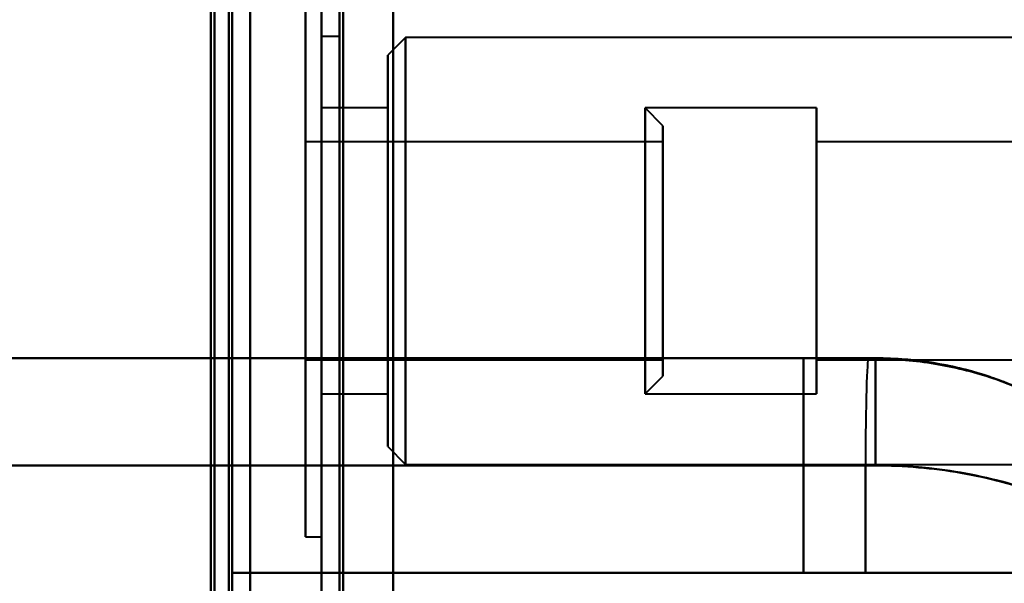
# Model space of a CAD drawing. Header units: millimetres. Extents: x -1442 to 3067, y -120 to 1046.
# Tile 46 of 75: x 327 to 354, y 292 to 307. Entities that reach past the tile are written whole.
import ezdxf

# ---------------------------------------------------------------- set-up
doc = ezdxf.new("R2010")
doc.units = ezdxf.units.MM
doc.layers.add('G-IMPT', color=8, linetype='Continuous', lineweight=40)

# ---------------------------------------------------------------- blocks, each defined once
blk = doc.blocks.new('NEXA 1000 CALQUES_dwg-755156-Gauche')
at = {"layer": 'G-IMPT'}
for p, q in [((335, 972.272), (335, 129.472)), ((335, 972.272), (335, 129.472)), ((332.5, 129.472), (332.5, 937.272)), ((333, 291.172), (333, 810.572)), ((334.55, 308.872), (334.55, 300.872)), ((334.55, 292.872), (334.55, 308.872)), ((334.55, 300.872), (334.55, 308.872)), ((334.55, 308.872), (334.55, 300.872)), ((334.55, 292.872), (334.55, 308.872)), ((334.55, 300.872), (334.55, 308.872)), ((335, 308.872), (335, 292.872)), ((335, 308.872), (335, 300.872)), ((335, 300.872), (335, 308.872)), ((335, 308.872), (335, 292.872)), ((335, 308.872), (335, 300.872)), ((335, 300.872), (335, 308.872)), ((335.5, 306.872), (335, 306.872)), ((335.5, 306.872), (335, 306.872)), ((335, 294.872), (335, 306.872)), ((335, 294.872), (335, 306.872)), ((335, 306.872), (335, 300.872)), ((335, 306.872), (335, 300.872)), ((335, 294.872), (335, 306.872)), ((335, 294.872), (335, 306.872)), ((335, 306.872), (335, 300.872)), ((335, 306.872), (335, 300.872)), ((335.5, 300.872), (335.5, 306.872)), ((335.5, 306.872), (335.5, 300.872)), ((335.5, 300.872), (335.5, 306.872)), ((335.5, 306.872), (335.5, 300.872)), ((337.35, 306.847), (336.85, 306.347)), ((337.35, 306.847), (336.85, 306.347)), ((370, 306.847), (337.35, 306.847)), ((370, 306.847), (337.35, 306.847)), ((337.35, 294.897), (337.35, 306.847)), ((337.35, 294.897), (337.35, 306.847)), ((337.35, 306.847), (337.35, 294.897)), ((337.35, 306.847), (337.35, 294.897)), ((337.35, 306.847), (337.35, 294.897)), ((337.35, 306.847), (337.35, 294.897)), ((337.35, 294.897), (337.35, 306.847)), ((337.35, 294.897), (337.35, 306.847)), ((336.85, 306.347), (336.85, 295.397)), ((336.85, 306.347), (336.85, 295.397)), ((336.85, 295.397), (336.85, 306.347)), ((336.85, 295.397), (336.85, 306.347)), ((336.85, 306.347), (336.85, 295.397)), ((336.85, 306.347), (336.85, 295.397)), ((336.85, 295.397), (336.85, 306.347)), ((336.85, 295.397), (336.85, 306.347)), ((336.85, 304.872), (335, 304.872)), ((336.85, 304.872), (335, 304.872)), ((335, 297.004), (335, 304.872)), ((335, 304.872), (335, 297.004)), ((335, 297.004), (335, 304.872)), ((335, 304.872), (335, 297.004)), ((336.85, 304.872), (336.85, 297.004)), ((336.85, 304.872), (336.85, 304.741)), ((336.85, 296.872), (336.85, 304.872)), ((336.85, 296.872), (336.85, 304.872)), ((336.85, 296.872), (336.85, 304.872)), ((336.85, 296.872), (336.85, 304.872)), ((336.85, 304.872), (336.85, 297.004)), ((344.55, 304.372), (344.05, 304.872)), ((348.85, 304.872), (344.05, 304.872)), ((348.85, 304.872), (344.05, 304.872)), ((344.55, 304.372), (344.05, 304.872)), ((344.05, 300.872), (344.05, 304.872)), ((344.05, 304.872), (344.05, 300.872)), ((344.05, 304.872), (344.05, 297.004)), ((344.05, 297.004), (344.05, 304.872)), ((348.85, 297.004), (348.85, 304.872)), ((348.85, 304.872), (348.85, 296.872)), ((348.85, 304.872), (348.85, 296.872)), ((348.85, 304.741), (348.85, 304.872)), ((348.85, 297.004), (348.85, 304.872)), ((348.85, 304.872), (348.85, 296.872)), ((348.85, 304.872), (348.85, 296.872)), ((335, 296.872), (335, 304.741)), ((335, 304.741), (335, 296.872)), ((335, 296.872), (335, 304.741)), ((335, 304.741), (335, 296.872)), ((336.85, 304.741), (336.85, 296.872)), ((336.85, 304.741), (336.85, 296.872)), ((344.05, 296.872), (344.05, 304.741)), ((344.05, 304.741), (344.05, 296.872)), ((344.05, 304.741), (344.05, 300.872)), ((344.05, 300.872), (344.05, 304.741)), ((348.85, 296.872), (348.85, 304.741)), ((348.85, 296.872), (348.85, 304.741)), ((344.55, 297.487), (344.55, 304.372)), ((344.55, 304.372), (344.55, 297.487)), ((344.55, 304.372), (344.55, 297.487)), ((344.55, 297.487), (344.55, 304.372)), ((344.55, 297.372), (344.55, 304.257)), ((344.55, 304.257), (344.55, 297.372)), ((344.55, 304.257), (344.55, 297.372)), ((344.55, 297.372), (344.55, 304.257)), ((344.55, 303.922), (334.55, 303.922)), ((344.55, 303.922), (334.55, 303.922)), ((334.55, 300.097), (334.55, 303.922)), ((334.55, 303.922), (334.55, 297.922)), ((334.55, 303.922), (334.55, 301.647)), ((334.55, 300.097), (334.55, 303.922)), ((334.55, 303.822), (334.55, 300.097)), ((334.55, 303.822), (334.55, 297.822)), ((344.55, 303.922), (344.55, 300.097)), ((344.55, 297.922), (344.55, 303.922)), ((344.55, 303.922), (344.55, 300.097)), ((344.55, 301.647), (344.55, 303.922)), ((344.55, 300.097), (344.55, 303.822)), ((344.55, 297.822), (344.55, 303.822)), ((365.55, 303.922), (348.85, 303.922)), ((365.55, 303.922), (348.85, 303.922)), ((348.85, 303.922), (348.85, 297.922)), ((348.85, 297.822), (348.85, 303.922)), ((348.85, 297.822), (348.85, 303.922)), ((348.85, 297.822), (348.85, 303.922)), ((348.85, 297.822), (348.85, 303.922)), ((348.85, 303.922), (348.85, 297.922)), ((348.85, 303.922), (348.85, 303.822)), ((348.85, 303.822), (348.85, 297.822)), ((348.85, 303.822), (348.85, 297.822)), ((334.55, 297.822), (334.55, 301.647)), ((334.55, 301.647), (334.55, 297.922)), ((334.55, 297.822), (334.55, 301.647)), ((344.55, 301.647), (344.55, 297.822)), ((344.55, 301.647), (344.55, 297.822)), ((344.55, 297.922), (344.55, 301.647)), ((334.55, 300.872), (334.55, 292.872)), ((334.55, 292.872), (334.55, 300.872)), ((334.55, 300.872), (334.55, 292.872)), ((334.55, 292.872), (334.55, 300.872)), ((335, 300.872), (335, 292.872)), ((335, 300.872), (335, 294.872)), ((335, 292.872), (335, 300.872)), ((335, 300.872), (335, 294.872)), ((335, 300.872), (335, 292.872)), ((335, 292.872), (335, 300.872)), ((335.5, 294.872), (335.5, 300.872)), ((335.5, 300.872), (335.5, 294.872)), ((335.5, 294.872), (335.5, 300.872)), ((335.5, 300.872), (335.5, 294.872)), ((344.05, 297.004), (344.05, 300.872)), ((344.05, 300.872), (344.05, 297.004)), ((344.05, 300.872), (344.05, 296.872)), ((344.05, 296.872), (344.05, 300.872)), ((334.55, 300.097), (334.55, 297.822)), ((344.55, 297.822), (344.55, 300.097)), ((350.305, 297.872), (317.5, 297.872)), ((317.5, 297.872), (350.305, 297.872)), ((317.5, 297.872), (350.305, 297.872)), ((350.305, 297.872), (317.5, 297.872)), ((348.485, 297.872), (350.5, 297.872)), ((350.5, 297.872), (348.485, 297.872)), ((348.485, 297.872), (350.5, 297.872)), ((350.5, 297.872), (348.485, 297.872)), ((348.85, 297.922), (348.85, 297.822)), ((350.305, 297.872), (350.5, 297.872)), ((350.5, 297.872), (350.305, 297.872)), ((350.5, 297.872), (350.305, 297.872)), ((350.305, 297.872), (350.5, 297.872)), ((350.305, 297.872), (350.5, 297.872)), ((350.5, 297.872), (350.305, 297.872)), ((350.5, 297.872), (350.5, 294.872)), ((350.5, 297.872), (350.5, 294.872)), ((334.55, 297.822), (344.55, 297.822)), ((334.55, 297.822), (344.55, 297.822)), ((348.85, 297.822), (365.55, 297.822)), ((348.85, 297.822), (365.55, 297.822)), ((344.05, 296.872), (344.55, 297.372)), ((344.05, 296.872), (344.55, 297.372)), ((335, 296.872), (336.85, 296.872)), ((335, 296.872), (336.85, 296.872)), ((336.85, 297.004), (336.85, 296.872)), ((344.05, 296.872), (348.85, 296.872)), ((344.05, 296.872), (348.85, 296.872)), ((348.85, 296.872), (348.85, 297.004)), ((336.85, 295.397), (337.35, 294.897)), ((336.85, 295.397), (337.35, 294.897)), ((317.788, 294.872), (350.221, 294.872)), ((350.221, 294.872), (317.788, 294.872)), ((317.788, 294.872), (350.221, 294.872)), ((350.221, 294.872), (317.788, 294.872)), ((335, 294.872), (335.5, 294.872)), ((335, 294.872), (335.5, 294.872)), ((337.35, 294.897), (370, 294.897)), ((337.35, 294.897), (370, 294.897)), ((350.221, 294.872), (350.5, 294.872)), ((350.5, 294.872), (350.221, 294.872)), ((350.221, 294.872), (350.5, 294.872)), ((350.5, 294.872), (350.221, 294.872)), ((334.55, 292.872), (335, 292.872)), ((334.55, 292.872), (335, 292.872)), ((332.5, 291.872), (350.221, 291.872)), ((350.221, 291.872), (332.5, 291.872)), ((350.221, 291.872), (332.5, 291.872)), ((332.5, 291.872), (350.221, 291.872)), ((359.665, 291.872), (348.485, 291.872)), ((348.485, 291.872), (359.665, 291.872)), ((348.485, 291.872), (359.665, 291.872)), ((359.665, 291.872), (348.485, 291.872)), ((350.221, 291.872), (358.707, 291.872)), ((358.707, 291.872), (350.221, 291.872)), ((358.707, 291.872), (350.221, 291.872)), ((350.221, 291.872), (358.707, 291.872))]:
    blk.add_line(p, q, dxfattribs=at)
at = {"layer": 'G-IMPT', "flags": 128}
for points in [[(337, 972.772), (337, 761.822), (337, 550.872), (337, 339.922), (337, 128.972)], [(337, 128.972), (337, 339.922), (337, 550.872), (337, 761.822), (337, 972.772)], [(337, 972.772), (337, 761.822), (337, 550.872), (337, 339.922), (337, 128.972)], [(337, 128.972), (337, 339.922), (337, 550.872), (337, 761.822), (337, 972.772)], [(335, 972.272), (335, 761.572), (335, 550.872), (335, 340.172), (335, 129.472)], [(335, 129.472), (335, 340.172), (335, 550.872), (335, 761.572), (335, 972.272)], [(335, 129.472), (335, 340.172), (335, 550.872), (335, 761.572), (335, 972.272)], [(335, 972.272), (335, 761.572), (335, 550.872), (335, 340.172), (335, 129.472)], [(335, 129.472), (335, 340.172), (335, 550.872), (335, 761.572), (335, 972.272)], [(335, 972.272), (335, 761.572), (335, 550.872), (335, 340.172), (335, 129.472)], [(335, 129.472), (335, 340.172), (335, 550.872), (335, 761.572), (335, 972.272)], [(335, 972.272), (335, 761.572), (335, 550.872), (335, 340.172), (335, 129.472)], [(335.5, 972.272), (335.5, 761.572), (335.5, 550.872), (335.5, 340.172), (335.5, 129.472)], [(335.5, 129.472), (335.5, 340.172), (335.5, 550.872), (335.5, 761.572), (335.5, 972.272)], [(335.5, 129.472), (335.5, 340.172), (335.5, 550.872), (335.5, 761.572), (335.5, 972.272)], [(335.5, 972.272), (335.5, 761.572), (335.5, 550.872), (335.5, 340.172), (335.5, 129.472)], [(335.6, 129.472), (335.6, 340.172), (335.6, 550.872), (335.6, 761.572), (335.6, 972.272)], [(335.6, 129.472), (335.6, 340.172), (335.6, 550.872), (335.6, 761.572), (335.6, 972.272)], [(335.6, 972.272), (335.6, 761.572), (335.6, 550.872), (335.6, 340.172), (335.6, 129.472)], [(335.6, 972.272), (335.6, 761.572), (335.6, 550.872), (335.6, 340.172), (335.6, 129.472)], [(335.6, 972.272), (335.6, 761.572), (335.6, 550.872), (335.6, 340.172), (335.6, 129.472)], [(335.6, 129.472), (335.6, 340.172), (335.6, 550.872), (335.6, 761.572), (335.6, 972.272)], [(335.6, 972.272), (335.6, 761.572), (335.6, 550.872), (335.6, 340.172), (335.6, 129.472)], [(335.6, 129.472), (335.6, 340.172), (335.6, 550.872), (335.6, 761.572), (335.6, 972.272)], [(335.6, 972.272), (335.6, 761.572), (335.6, 550.872), (335.6, 340.172), (335.6, 129.472)], [(335.6, 129.472), (335.6, 340.172), (335.6, 550.872), (335.6, 761.572), (335.6, 972.272)], [(335.6, 129.472), (335.6, 340.172), (335.6, 550.872), (335.6, 761.572), (335.6, 972.272)], [(335.6, 972.272), (335.6, 761.572), (335.6, 550.872), (335.6, 340.172), (335.6, 129.472)], [(337, 129.472), (337, 340.172), (337, 550.872), (337, 761.572), (337, 972.272)], [(337, 972.272), (337, 761.572), (337, 550.872), (337, 340.172), (337, 129.472)], [(337, 129.472), (337, 340.172), (337, 550.872), (337, 761.572), (337, 972.272)], [(337, 972.272), (337, 761.572), (337, 550.872), (337, 340.172), (337, 129.472)], [(337, 972.272), (337, 761.572), (337, 550.872), (337, 340.172), (337, 129.472)], [(337, 129.472), (337, 340.172), (337, 550.872), (337, 761.572), (337, 972.272)], [(337, 129.472), (337, 340.172), (337, 550.872), (337, 761.572), (337, 972.272)], [(337, 972.272), (337, 761.572), (337, 550.872), (337, 340.172), (337, 129.472)], [(333, 937.772), (333, 735.572), (333, 533.372), (333, 331.172), (333, 128.972)], [(333, 128.972), (333, 331.172), (333, 533.372), (333, 735.572), (333, 937.772)], [(333, 937.772), (333, 735.572), (333, 533.372), (333, 331.172), (333, 128.972)], [(333, 128.972), (333, 331.172), (333, 533.372), (333, 735.572), (333, 937.772)], [(331.9, 161.372), (331.9, 355.347), (331.9, 549.322), (331.9, 743.297), (331.9, 937.272)], [(331.9, 129.472), (331.9, 331.422), (331.9, 533.372), (331.9, 735.322), (331.9, 937.272)], [(331.9, 937.272), (331.9, 743.297), (331.9, 549.322), (331.9, 355.347), (331.9, 161.372)], [(331.9, 937.272), (331.9, 735.322), (331.9, 533.372), (331.9, 331.422), (331.9, 129.472)], [(331.9, 161.372), (331.9, 355.347), (331.9, 549.322), (331.9, 743.297), (331.9, 937.272)], [(331.9, 937.272), (331.9, 743.297), (331.9, 549.322), (331.9, 355.347), (331.9, 161.372)], [(332, 937.272), (332, 735.322), (332, 533.372), (332, 331.422), (332, 129.472)], [(332, 129.472), (332, 331.422), (332, 533.372), (332, 735.322), (332, 937.272)], [(332.5, 937.272), (332.5, 735.322), (332.5, 533.372), (332.5, 331.422), (332.5, 129.472)], [(332.5, 129.472), (332.5, 331.422), (332.5, 533.372), (332.5, 735.322), (332.5, 937.272)], [(332.5, 937.272), (332.5, 735.322), (332.5, 533.372), (332.5, 331.422), (332.5, 129.472)], [(332.5, 129.472), (332.5, 331.422), (332.5, 533.372), (332.5, 735.322), (332.5, 937.272)], [(332.5, 937.272), (332.5, 735.322), (332.5, 533.372), (332.5, 331.422), (332.5, 129.472)], [(332.5, 129.472), (332.5, 331.422), (332.5, 533.372), (332.5, 735.322), (332.5, 937.272)], [(332.5, 937.272), (332.5, 735.322), (332.5, 533.372), (332.5, 331.422), (332.5, 129.472)], [(332.5, 129.472), (332.5, 331.422), (332.5, 533.372), (332.5, 735.322), (332.5, 937.272)], [(332, 291.172), (332, 421.022), (332, 550.872), (332, 680.722), (332, 810.572)], [(332, 810.572), (332, 680.722), (332, 550.872), (332, 421.022), (332, 291.172)], [(332, 291.172), (332, 421.022), (332, 550.872), (332, 680.722), (332, 810.572)], [(332, 810.572), (332, 680.722), (332, 550.872), (332, 421.022), (332, 291.172)], [(332.4, 291.172), (332.4, 421.022), (332.4, 550.872), (332.4, 680.722), (332.4, 810.572)], [(332.4, 291.172), (332.4, 421.022), (332.4, 550.872), (332.4, 680.722), (332.4, 810.572)], [(332.4, 810.572), (332.4, 680.722), (332.4, 550.872), (332.4, 421.022), (332.4, 291.172)], [(332.4, 810.572), (332.4, 680.722), (332.4, 550.872), (332.4, 421.022), (332.4, 291.172)], [(332.4, 810.572), (332.4, 680.722), (332.4, 550.872), (332.4, 421.022), (332.4, 291.172)], [(332.4, 291.172), (332.4, 421.022), (332.4, 550.872), (332.4, 680.722), (332.4, 810.572)], [(332.5, 291.172), (332.5, 421.022), (332.5, 550.872), (332.5, 680.722), (332.5, 810.572)], [(332.5, 810.572), (332.5, 680.722), (332.5, 550.872), (332.5, 421.022), (332.5, 291.172)], [(332.5, 810.572), (332.5, 680.722), (332.5, 550.872), (332.5, 421.022), (332.5, 291.172)], [(332.5, 291.172), (332.5, 421.022), (332.5, 550.872), (332.5, 680.722), (332.5, 810.572)], [(332.5, 810.572), (332.5, 680.722), (332.5, 550.872), (332.5, 421.022), (332.5, 291.172)], [(332.5, 291.172), (332.5, 421.022), (332.5, 550.872), (332.5, 680.722), (332.5, 810.572)], [(333, 810.572), (333, 680.722), (333, 550.872), (333, 421.022), (333, 291.172)], [(333, 291.172), (333, 421.022), (333, 550.872), (333, 680.722), (333, 810.572)], [(333, 810.572), (333, 680.722), (333, 550.872), (333, 421.022), (333, 291.172)], [(333, 291.172), (333, 421.022), (333, 550.872), (333, 680.722), (333, 810.572)], [(337, 810.572), (337, 680.722), (337, 550.872), (337, 421.022), (337, 291.172)], [(337, 291.172), (337, 421.022), (337, 550.872), (337, 680.722), (337, 810.572)], [(337, 291.172), (337, 421.022), (337, 550.872), (337, 680.722), (337, 810.572)], [(337, 810.572), (337, 680.722), (337, 550.872), (337, 421.022), (337, 291.172)], [(317.5, 297.872), (332.069, 297.872), (346.682, 297.872), (350.305, 297.872)], [(350.305, 297.872), (335.683, 297.872), (321.101, 297.872), (317.5, 297.872)], [(348.485, 297.872), (342.738, 297.872), (336.992, 297.872), (331.246, 297.872), (325.5, 297.872)], [(325.5, 297.872), (331.246, 297.872), (336.992, 297.872), (342.738, 297.872), (348.485, 297.872)], [(325.5, 297.872), (331.246, 297.872), (336.992, 297.872), (342.738, 297.872), (348.485, 297.872)], [(348.485, 297.872), (342.738, 297.872), (336.992, 297.872), (331.246, 297.872), (325.5, 297.872)], [(348.485, 297.872), (348.485, 296.372), (348.485, 294.872), (348.485, 293.372), (348.485, 291.872)], [(348.485, 291.872), (348.485, 293.372), (348.485, 294.872), (348.485, 296.372), (348.485, 297.872)], [(348.485, 297.872), (348.485, 296.372), (348.485, 294.872), (348.485, 293.372), (348.485, 291.872)], [(348.485, 291.872), (348.485, 293.372), (348.485, 294.872), (348.485, 296.372), (348.485, 297.872)], [(350.221, 294.872), (350.221, 294.122), (350.221, 293.372), (350.221, 292.622), (350.221, 291.872)], [(350.221, 291.872), (350.221, 292.622), (350.221, 293.372), (350.221, 294.122), (350.221, 294.872)], [(350.221, 294.872), (350.221, 294.122), (350.221, 293.372), (350.221, 292.622), (350.221, 291.872)], [(350.221, 291.872), (350.221, 292.622), (350.221, 293.372), (350.221, 294.122), (350.221, 294.872)], [(348.485, 291.872), (344.488, 291.872), (340.492, 291.872), (336.496, 291.872), (332.5, 291.872)], [(332.5, 276.872), (332.5, 280.622), (332.5, 284.372), (332.5, 288.122), (332.5, 291.872)], [(332.5, 291.872), (336.496, 291.872), (340.492, 291.872), (344.488, 291.872), (348.485, 291.872)], [(332.5, 291.872), (332.5, 288.122), (332.5, 284.372), (332.5, 280.622), (332.5, 276.872)], [(332.5, 291.872), (332.5, 288.122), (332.5, 284.372), (332.5, 280.622), (332.5, 276.872)], [(332.5, 276.872), (332.5, 280.622), (332.5, 284.372), (332.5, 288.122), (332.5, 291.872)], [(332.5, 276.872), (332.5, 280.622), (332.5, 284.372), (332.5, 288.122), (332.5, 291.872)], [(332.5, 276.872), (332.5, 280.622), (332.5, 284.372), (332.5, 288.122), (332.5, 291.872)], [(332.5, 291.872), (332.5, 288.122), (332.5, 284.372), (332.5, 280.622), (332.5, 276.872)], [(332.5, 291.872), (336.496, 291.872), (340.492, 291.872), (344.488, 291.872), (348.485, 291.872)], [(348.485, 291.872), (344.488, 291.872), (340.492, 291.872), (336.496, 291.872), (332.5, 291.872)], [(332.5, 291.872), (332.5, 288.122), (332.5, 284.372), (332.5, 280.622), (332.5, 276.872)]]:
    blk.add_lwpolyline(points, dxfattribs=at)
at = {"layer": 'G-IMPT'}
blk.add_ellipse((350.305, 294.872), major_axis=(0, 3), ratio=0.027856, start_param=0, end_param=1.570796, dxfattribs=at)
blk.add_ellipse((350.305, 294.872), major_axis=(0, 3), ratio=0.027856, start_param=0, end_param=1.570796, dxfattribs=at)
blk.add_ellipse((350.305, 294.872), major_axis=(0, 3), ratio=0.027856, start_param=0, end_param=1.570796, dxfattribs=at)
blk.add_ellipse((350.305, 294.872), major_axis=(0, 3), ratio=0.027856, start_param=0, end_param=1.570796, dxfattribs=at)
for points, knots in [([(359.665, 291.872), (359.496, 292.269), (359.204, 292.841), (358.738, 293.561), (358.349, 294.078), (357.927, 294.577), (357.474, 295.055), (356.98, 295.509), (356.436, 295.93), (355.831, 296.333), (355.174, 296.72), (354.473, 297.065), (353.738, 297.346), (352.974, 297.559), (351.911, 297.776), (351.073, 297.855), (350.5, 297.872)], [0, 0, 0, 0, 0.125, 0.1875, 0.25, 0.3125, 0.375, 0.4375, 0.5, 0.5625, 0.625, 0.6875, 0.75, 0.8125, 0.875, 1, 1, 1, 1]), ([(350.5, 297.872), (351.069, 297.872), (351.906, 297.799), (352.971, 297.573), (353.738, 297.345), (354.474, 297.06), (355.175, 296.723), (355.831, 296.344), (356.436, 295.931), (356.981, 295.498), (357.639, 294.899), (358.365, 294.094), (359.109, 293.016), (359.497, 292.258), (359.665, 291.872)], [0, 0, 0, 0, 0.125, 0.1875, 0.25, 0.3125, 0.375, 0.4375, 0.5, 0.5625, 0.625, 0.75, 0.875, 1, 1, 1, 1]), ([(359.665, 291.872), (359.279, 292.758), (358.505, 294.001), (357.151, 295.387), (355.996, 296.268), (354.726, 296.974), (352.915, 297.661), (351.466, 297.872), (350.5, 297.872)], [0, 0, 0, 0, 0.25, 0.375, 0.5, 0.625, 0.75, 1, 1, 1, 1]), ([(359.665, 291.872), (359.497, 292.258), (359.108, 293.016), (358.363, 294.097), (357.632, 294.906), (356.971, 295.506), (356.423, 295.94), (355.816, 296.353), (355.158, 296.732), (354.457, 297.067), (353.721, 297.35), (352.957, 297.577), (351.896, 297.801), (351.064, 297.872), (350.5, 297.872)], [0, 0, 0, 0, 0.125, 0.25, 0.375, 0.4375, 0.5, 0.5625, 0.625, 0.6875, 0.75, 0.8125, 0.875, 1, 1, 1, 1]), ([(350.5, 297.872), (351.466, 297.872), (352.915, 297.661), (354.726, 296.974), (355.996, 296.268), (357.151, 295.387), (358.505, 294.001), (359.279, 292.758), (359.665, 291.872)], [0, 0, 0, 0, 0.25, 0.375, 0.5, 0.625, 0.75, 1, 1, 1, 1]), ([(350.5, 297.872), (351.068, 297.856), (351.901, 297.778), (352.959, 297.563), (353.721, 297.351), (354.455, 297.071), (355.158, 296.728), (355.816, 296.342), (356.423, 295.939), (356.97, 295.517), (357.467, 295.061), (357.923, 294.581), (358.346, 294.081), (358.737, 293.563), (359.204, 292.842), (359.496, 292.269), (359.665, 291.872)], [0, 0, 0, 0, 0.125, 0.1875, 0.25, 0.3125, 0.375, 0.4375, 0.5, 0.5625, 0.625, 0.6875, 0.75, 0.8125, 0.875, 1, 1, 1, 1]), ([(358.706, 291.872), (358.248, 292.333), (357.172, 293.177), (354.508, 294.458), (352.104, 294.872), (350.5, 294.872)], [0, 0, 0, 0, 0.25, 0.5, 1, 1, 1, 1])]:
    blk.add_open_spline(points, degree=3, knots=knots, dxfattribs=at)
for points in [[(350.5, 294.872), (350.5, 295.226), (350.5, 296), (350.5, 297.061), (350.5, 297.72), (350.5, 297.872), (350.5, 297.872)], [(350.5, 297.872), (351.466, 297.872), (353.398, 297.59), (356.054, 296.357), (358.248, 294.416), (359.279, 292.758), (359.665, 291.872)], [(359.665, 291.872), (359.279, 292.758), (358.248, 294.416), (356.054, 296.357), (353.398, 297.59), (351.466, 297.872), (350.5, 297.872)], [(350.5, 297.872), (350.5, 297.872), (350.5, 297.72), (350.5, 297.061), (350.5, 296), (350.5, 295.226), (350.5, 294.872)], [(350.5, 294.872), (351.302, 294.868), (352.906, 294.733), (355.174, 294.132), (357.172, 293.175), (358.248, 292.341), (358.707, 291.872)], [(358.707, 291.872), (358.248, 292.339), (357.172, 293.17), (355.174, 294.132), (352.906, 294.738), (351.302, 294.871), (350.5, 294.872)], [(350.5, 294.872), (352.104, 294.872), (355.311, 294.321), (357.79, 292.794), (358.706, 291.872)]]:
    blk.add_open_spline(points, degree=3, dxfattribs=at)

msp = doc.modelspace()

# ---------------------------------------------------------------- block references
at = {"layer": 'G-IMPT'}
msp.add_blockref('NEXA 1000 CALQUES_dwg-755156-Gauche', (0, 0), dxfattribs=at)

doc.saveas('drawing.dxf')
